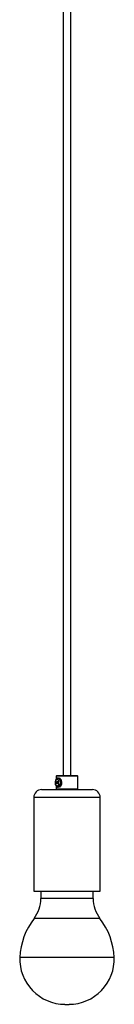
# Model space of a CAD drawing. Header units: millimetres. Extents: x 438 to 887, y 305 to 722.
# Tile 3 of 5: x 874 to 887, y 305 to 431. Entities that reach past the tile are written whole.
import ezdxf

# ---------------------------------------------------------------- set-up
doc = ezdxf.new("R2010")
doc.units = ezdxf.units.MM

msp = doc.modelspace()

# ---------------------------------------------------------------- linework, layer by layer
at = {"color": 7, "linetype": 'Continuous', "lineweight": 25}
for p, q in [((880.05, 494.11), (880.05, 334.11)), ((881.03, 334.11), (881.03, 494.11)), ((879.24, 334.11), (879.14, 334.01)), ((879.14, 334.01), (879.14, 333.61)), ((881.94, 334.01), (879.14, 334.01)), ((879.24, 334.11), (881.84, 334.11)), ((881.94, 334.01), (881.84, 334.11)), ((881.94, 332.41), (881.94, 334.01)), ((879.14, 332.82), (879.14, 332.41)), ((879.35, 333.29), (879.22, 333.29)), ((879.22, 333.14), (879.35, 333.14)), ((879.29, 332.72), (879.34, 332.72)), ((877.29, 332.31), (883.79, 332.31)), ((879.14, 332.41), (879.24, 332.31)), ((879.14, 332.41), (881.94, 332.41)), ((881.84, 332.31), (881.94, 332.41)), ((876.29, 331.31), (876.29, 319.31)), ((884.79, 319.31), (884.79, 331.31)), ((876.29, 319.31), (884.79, 319.31)), ((877.19, 319.31), (877.19, 318.38)), ((883.89, 318.38), (883.89, 319.31)), ((880.28, 304.83), (880.8, 304.83))]:
    msp.add_line(p, q, dxfattribs=at)
at = {"color": 8, "linetype": 'Continuous', "lineweight": 25}
for p, q in [((884.79, 331.31), (876.29, 331.31)), ((883.89, 318.38), (877.19, 318.38)), ((884.75, 315.83), (876.33, 315.83)), ((886.59, 310.84), (874.49, 310.84))]:
    msp.add_line(p, q, dxfattribs=at)
at = {"color": 7, "linetype": 'Continuous', "lineweight": 25, "flags": 128}
for points in [[(879.07, 333.21), (879.08, 333.06), (879.13, 332.93), (879.2, 332.84), (879.28, 332.81), (879.37, 332.84), (879.44, 332.93), (879.49, 333.06), (879.5, 333.21), (879.49, 333.37), (879.44, 333.5), (879.37, 333.58), (879.28, 333.61), (879.2, 333.58), (879.13, 333.5), (879.08, 333.37), (879.07, 333.21)], [(879.22, 333.29), (879.21, 333.28), (879.19, 333.26), (879.19, 333.24), (879.18, 333.21), (879.19, 333.19), (879.19, 333.16), (879.21, 333.15), (879.22, 333.14)], [(879.27, 333.29), (879.26, 333.28), (879.25, 333.26), (879.24, 333.24), (879.23, 333.21), (879.24, 333.19), (879.25, 333.16), (879.26, 333.15), (879.27, 333.14)], [(879.35, 333.14), (879.36, 333.15), (879.37, 333.16), (879.38, 333.19), (879.39, 333.21), (879.38, 333.24), (879.37, 333.26), (879.36, 333.28), (879.35, 333.29)]]:
    msp.add_lwpolyline(points, dxfattribs=at)
at = {"color": 7, "linetype": 'Continuous', "lineweight": 25}
for centre, radius, start, end in [((877.29, 331.31), 1, 90, 180), ((883.79, 331.31), 1, 0, 90), ((872.99, 318.38), 4.2, 322.6318, 0), ((888.09, 318.38), 4.2, 180, 217.3682), ((883.5, 310.35), 9.02, 142.6318, 176.8962), ((877.58, 310.35), 9.02, 3.1038, 37.3682), ((880.28, 310.63), 5.79, 177.8799, 270), ((880.8, 310.63), 5.79, 270, 2.1201)]:
    msp.add_arc(centre, radius, start, end, dxfattribs=at)
for points, knots in [([(879.09, 333.52), (879.09, 333.52), (879.06, 333.47), (879.04, 333.36), (879.04, 333.26), (879.03, 333.21)], [0, 0, 0, 0, 0.0046043, 0.5951433, 1, 1, 1, 1]), ([(879.03, 333.21), (879.03, 333.18), (879.03, 333.11), (879.05, 333.05), (879.06, 333.02)], [0, 0, 0, 0, 0.517335, 1, 1, 1, 1]), ([(879.22, 332.75), (879.19, 332.76), (879.14, 332.8), (879.08, 332.9), (879.07, 332.99), (879.06, 333.02)], [0, 0, 0, 0, 0.377484, 0.754907, 1, 1, 1, 1]), ([(879.09, 333.53), (879.1, 333.54), (879.12, 333.61), (879.19, 333.69), (879.28, 333.77), (879.39, 333.78), (879.5, 333.73), (879.59, 333.62), (879.66, 333.46), (879.7, 333.28), (879.7, 333.08), (879.67, 332.9), (879.61, 332.76), (879.56, 332.71), (879.54, 332.68)], [0, 0, 0, 0, 0.0230412, 0.1089513, 0.1969434, 0.2854988, 0.3749984, 0.4658338, 0.5567472, 0.6495207, 0.7422715, 0.8361198, 0.9304389, 1, 1, 1, 1]), ([(879.21, 332.74), (879.24, 332.71), (879.29, 332.65), (879.38, 332.62), (879.47, 332.66), (879.54, 332.76), (879.58, 332.88), (879.59, 332.97), (879.59, 333.01), (879.59, 333.03), (879.58, 333.05), (879.58, 333.06), (879.57, 333.06), (879.57, 333.07), (879.57, 333.07), (879.56, 333.07), (879.56, 333.06), (879.56, 333.06)], [0, 0, 0, 0, 0.147335, 0.324351, 0.500671, 0.670322, 0.835481, 0.909015, 0.935656, 0.960058, 0.972492, 0.980994, 0.98564, 0.989419, 0.993216, 0.997709, 1, 1, 1, 1]), ([(879.37, 333.81), (879.41, 333.81), (879.48, 333.8), (879.61, 333.7), (879.72, 333.56), (879.8, 333.37), (879.82, 333.17), (879.78, 332.98), (879.69, 332.82), (879.57, 332.69), (879.44, 332.61), (879.32, 332.61), (879.25, 332.65), (879.23, 332.71), (879.22, 332.73)], [0, 0, 0, 0, 0.084641, 0.169127, 0.257681, 0.350835, 0.439246, 0.52046, 0.603507, 0.694014, 0.786764, 0.873354, 0.955387, 1, 1, 1, 1]), ([(879.56, 333.06), (879.55, 333.03), (879.53, 332.95), (879.48, 332.84), (879.41, 332.75), (879.32, 332.71), (879.25, 332.73), (879.22, 332.74), (879.22, 332.75)], [0, 0, 0, 0, 0.130704, 0.3453851, 0.5600661, 0.7747471, 0.9894281, 1, 1, 1, 1]), ([(879.23, 333.72), (879.24, 333.73), (879.26, 333.79), (879.32, 333.81), (879.36, 333.81), (879.37, 333.81)], [0, 0, 0, 0, 0.2648304, 0.8800334, 1, 1, 1, 1]), ([(879.33, 333.76), (879.33, 333.76), (879.36, 333.8), (879.39, 333.8), (879.43, 333.8)], [0, 0, 0, 0, 0.078283, 1, 1, 1, 1]), ([(879.56, 333.06), (879.54, 332.99), (879.52, 332.86), (879.43, 332.75), (879.37, 332.71), (879.34, 332.72), (879.34, 332.72)], [0, 0, 0, 0, 0.376521, 0.688142, 0.999764, 1, 1, 1, 1]), ([(879.5, 333.81), (879.53, 333.8), (879.62, 333.78), (879.73, 333.65), (879.82, 333.45), (879.85, 333.21), (879.84, 332.98), (879.77, 332.78), (879.67, 332.64), (879.6, 332.62), (879.56, 332.61)], [0, 0, 0, 0, 0.10542, 0.233217, 0.361014, 0.488811, 0.616608, 0.744406, 0.872203, 1, 1, 1, 1])]:
    msp.add_open_spline(points, degree=3, knots=knots, dxfattribs=at)

doc.saveas('drawing.dxf')
